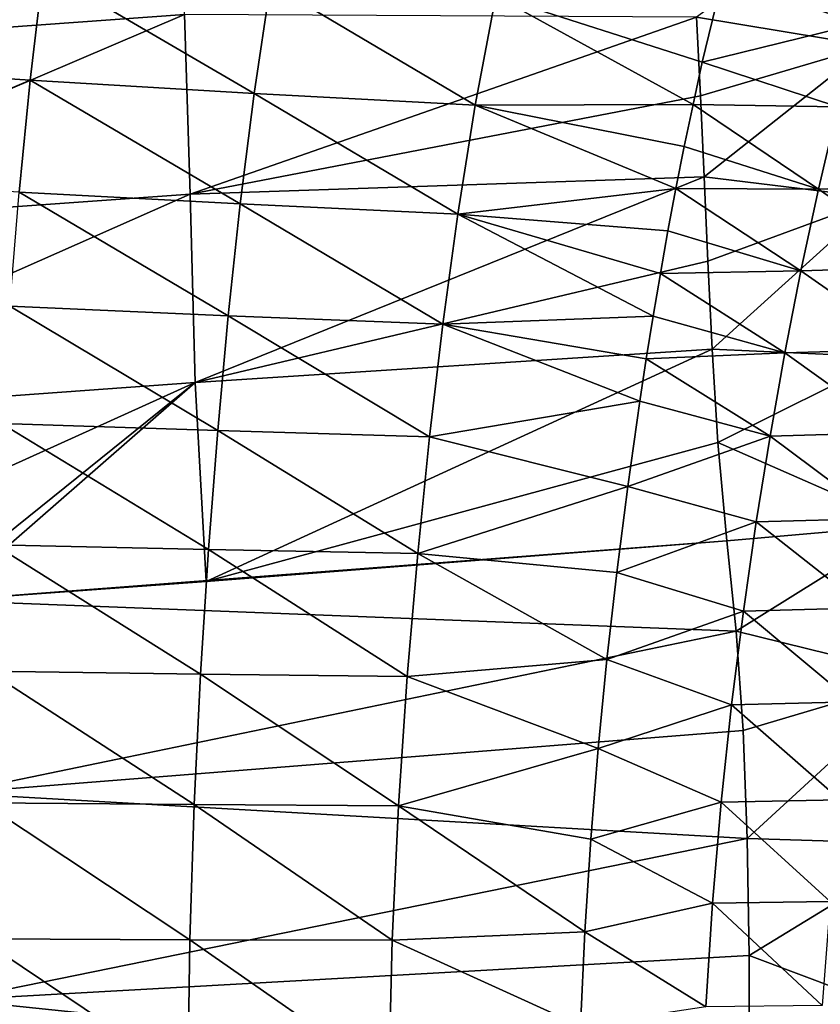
# Model space of a CAD drawing. Header units: metres. Extents: x -109 to 109, y -314 to 82.
# Tile 95 of 191: x -38.25 to -31.93, y 1.69 to 9.46. Entities that reach past the tile are written whole.
import ezdxf

# ---------------------------------------------------------------- set-up
doc = ezdxf.new("R2010")
doc.units = ezdxf.units.M
doc.layers.add('solid_504261_XXX', color=7, linetype='CONTINUOUS')

msp = doc.modelspace()

# ---------------------------------------------------------------- linework, layer by layer
at = {"layer": 'solid_504261_XXX'}
for points in [[(-36.997173, 10.83604, 197.572723), (-40.993053, 10.547537, 197.388687), (-40.969292, 9.215136, 198.371368)], [(-36.997173, 10.83604, 197.572723), (-40.969292, 9.215136, 198.371368), (-36.947624, 9.504734, 198.554962)], [(-32.904568, 9.4837, 199.103271), (-31.536985, 9.259137, 199.468445), (-31.624344, 10.417516, 198.776459)], [(-31.429146, 10.098495, 168.785797), (-31.619097, 9.434228, 168.228424), (-32.700745, 9.789159, 169.174362)], [(-38.063629, 9.85721, 170.965103), (-39.943874, 9.103496, 170.681885), (-39.864414, 9.979609, 171.304031)], [(-38.063629, 9.85721, 170.965103), (-38.167469, 8.986894, 170.34935), (-39.943874, 9.103496, 170.681885)], [(-36.399269, 8.882584, 169.85614), (-38.167469, 8.986894, 170.34935), (-38.063629, 9.85721, 170.965103)], [(-36.268578, 9.748494, 170.474472), (-36.399269, 8.882584, 169.85614), (-38.063629, 9.85721, 170.965103)], [(-34.652424, 8.789757, 169.192474), (-36.399269, 8.882584, 169.85614), (-36.268578, 9.748494, 170.474472)], [(-34.491138, 9.653048, 169.821533), (-34.652424, 8.789757, 169.192474), (-36.268578, 9.748494, 170.474472)], [(-32.700745, 9.789159, 169.174362), (-32.859173, 9.128881, 168.65538), (-34.491138, 9.653048, 169.821533)], [(-31.619097, 9.434228, 168.228424), (-32.859173, 9.128881, 168.65538), (-32.700745, 9.789159, 169.174362)], [(-32.932629, 8.796412, 168.412842), (-34.652424, 8.789757, 169.192474), (-34.491138, 9.653048, 169.821533)], [(-32.859173, 9.128881, 168.65538), (-32.932629, 8.796412, 168.412842), (-34.491138, 9.653048, 169.821533)], [(-36.947624, 9.504734, 198.554962), (-40.969292, 9.215136, 198.371368), (-40.950043, 7.796475, 199.203842)], [(-36.947624, 9.504734, 198.554962), (-40.950043, 7.796475, 199.203842), (-36.903248, 8.087685, 199.362671)], [(-36.947624, 9.504734, 198.554962), (-36.903248, 8.087685, 199.362671), (-32.904568, 9.4837, 199.103271)], [(-36.903248, 8.087685, 199.362671), (-32.872341, 8.864619, 199.436478), (-32.904568, 9.4837, 199.103271)], [(-32.904568, 9.4837, 199.103271), (-32.872341, 8.864619, 199.436478), (-31.536985, 9.259137, 199.468445)], [(-31.619097, 9.434228, 168.228424), (-31.790026, 8.776655, 167.727295), (-32.859173, 9.128881, 168.65538)], [(-32.872341, 8.864619, 199.436478), (-32.843811, 8.224925, 199.732361), (-31.536985, 9.259137, 199.468445)], [(-32.843811, 8.224925, 199.732361), (-31.461456, 8.055575, 200.00415), (-31.536985, 9.259137, 199.468445)], [(-38.167469, 8.986894, 170.34935), (-40.010509, 8.206544, 170.128143), (-39.943874, 9.103496, 170.681885)], [(-31.790026, 8.776655, 167.727295), (-32.932629, 8.796412, 168.412842), (-32.859173, 9.128881, 168.65538)], [(-38.167469, 8.986894, 170.34935), (-38.254276, 8.103532, 169.805038), (-40.010509, 8.206544, 170.128143)], [(-36.509129, 8.011232, 169.313217), (-38.254276, 8.103532, 169.805038), (-38.167469, 8.986894, 170.34935)], [(-36.399269, 8.882584, 169.85614), (-36.509129, 8.011232, 169.313217), (-38.167469, 8.986894, 170.34935)], [(-36.903248, 8.087685, 199.362671), (-32.843811, 8.224925, 199.732361), (-32.872341, 8.864619, 199.436478)], [(-34.78936, 7.928449, 168.643951), (-36.509129, 8.011232, 169.313217), (-36.399269, 8.882584, 169.85614)], [(-34.652424, 8.789757, 169.192474), (-34.78936, 7.928449, 168.643951), (-36.399269, 8.882584, 169.85614)], [(-33.068012, 8.130967, 167.963776), (-34.78936, 7.928449, 168.643951), (-34.652424, 8.789757, 169.192474)], [(-32.932629, 8.796412, 168.412842), (-33.002151, 8.463717, 168.182388), (-34.652424, 8.789757, 169.192474)], [(-33.002151, 8.463717, 168.182388), (-33.068012, 8.130967, 167.963776), (-34.652424, 8.789757, 169.192474)], [(-31.942667, 8.128057, 167.28067), (-33.002151, 8.463717, 168.182388), (-32.932629, 8.796412, 168.412842)], [(-31.790026, 8.776655, 167.727295), (-31.942667, 8.128057, 167.28067), (-32.932629, 8.796412, 168.412842)], [(-30.89283, 8.163886, 166.522537), (-31.942667, 8.128057, 167.28067), (-31.790026, 8.776655, 167.727295)], [(-31.942667, 8.128057, 167.28067), (-33.068012, 8.130967, 167.963776), (-33.002151, 8.463717, 168.182388)], [(-36.903248, 8.087685, 199.362671), (-36.86462, 6.600619, 199.995911), (-32.843811, 8.224925, 199.732361)], [(-36.86462, 6.600619, 199.995911), (-32.815556, 7.559507, 199.994385), (-32.843811, 8.224925, 199.732361)], [(-32.843811, 8.224925, 199.732361), (-32.815556, 7.559507, 199.994385), (-31.461456, 8.055575, 200.00415)], [(-30.89283, 8.163886, 166.522537), (-31.050644, 7.514697, 166.114624), (-31.942667, 8.128057, 167.28067)], [(-36.903248, 8.087685, 199.362671), (-40.950043, 7.796475, 199.203842), (-40.935139, 6.305211, 199.881317)], [(-36.903248, 8.087685, 199.362671), (-40.935139, 6.305211, 199.881317), (-36.86462, 6.600619, 199.995911)], [(-36.603439, 7.127264, 168.835892), (-38.328346, 7.202468, 169.324783), (-38.254276, 8.103532, 169.805038)], [(-36.509129, 8.011232, 169.313217), (-36.603439, 7.127264, 168.835892), (-38.254276, 8.103532, 169.805038)], [(-33.068012, 8.130967, 167.963776), (-33.130665, 7.797526, 167.756195), (-34.78936, 7.928449, 168.643951)], [(-32.080898, 7.482732, 166.880798), (-33.130665, 7.797526, 167.756195), (-33.068012, 8.130967, 167.963776)], [(-31.942667, 8.128057, 167.28067), (-32.080898, 7.482732, 166.880798), (-33.068012, 8.130967, 167.963776)], [(-31.050644, 7.514697, 166.114624), (-32.080898, 7.482732, 166.880798), (-31.942667, 8.128057, 167.28067)], [(-34.908199, 7.059575, 168.163864), (-36.603439, 7.127264, 168.835892), (-36.509129, 8.011232, 169.313217)], [(-34.78936, 7.928449, 168.643951), (-34.908199, 7.059575, 168.163864), (-36.509129, 8.011232, 169.313217)], [(-32.815556, 7.559507, 199.994385), (-32.782127, 6.86226, 200.227295), (-31.461456, 8.055575, 200.00415)], [(-32.782127, 6.86226, 200.227295), (-31.380074, 6.799008, 200.409531), (-31.461456, 8.055575, 200.00415)], [(-33.247894, 7.123575, 167.370743), (-34.908199, 7.059575, 168.163864), (-34.78936, 7.928449, 168.643951)], [(-33.190701, 7.461092, 167.558151), (-33.247894, 7.123575, 167.370743), (-34.78936, 7.928449, 168.643951)], [(-33.130665, 7.797526, 167.756195), (-33.190701, 7.461092, 167.558151), (-34.78936, 7.928449, 168.643951)], [(-32.080898, 7.482732, 166.880798), (-33.190701, 7.461092, 167.558151), (-33.130665, 7.797526, 167.756195)], [(-36.86462, 6.600619, 199.995911), (-32.782127, 6.86226, 200.227295), (-32.815556, 7.559507, 199.994385)], [(-32.080898, 7.482732, 166.880798), (-32.207409, 6.834703, 166.522217), (-33.190701, 7.461092, 167.558151)], [(-31.195185, 6.864497, 165.750183), (-32.207409, 6.834703, 166.522217), (-32.080898, 7.482732, 166.880798)], [(-31.050644, 7.514697, 166.114624), (-31.195185, 6.864497, 165.750183), (-32.080898, 7.482732, 166.880798)], [(-32.207409, 6.834703, 166.522217), (-33.247894, 7.123575, 167.370743), (-33.190701, 7.461092, 167.558151)], [(-36.685745, 6.222112, 168.417908), (-38.392624, 6.277775, 168.903976), (-38.328346, 7.202468, 169.324783)], [(-36.603439, 7.127264, 168.835892), (-36.685745, 6.222112, 168.417908), (-38.328346, 7.202468, 169.324783)], [(-35.013096, 6.172036, 167.744263), (-36.685745, 6.222112, 168.417908), (-36.603439, 7.127264, 168.835892)], [(-34.908199, 7.059575, 168.163864), (-35.013096, 6.172036, 167.744263), (-36.603439, 7.127264, 168.835892)], [(-33.247894, 7.123575, 167.370743), (-33.302036, 6.787374, 167.194992), (-34.908199, 7.059575, 168.163864)], [(-32.207409, 6.834703, 166.522217), (-33.302036, 6.787374, 167.194992), (-33.247894, 7.123575, 167.370743)], [(-33.35326, 6.452859, 167.030716), (-35.013096, 6.172036, 167.744263), (-34.908199, 7.059575, 168.163864)], [(-33.302036, 6.787374, 167.194992), (-33.35326, 6.452859, 167.030716), (-34.908199, 7.059575, 168.163864)], [(-36.86462, 6.600619, 199.995911), (-36.777744, 5.028252, 200.48407), (-32.782127, 6.86226, 200.227295)], [(-36.777744, 5.028252, 200.48407), (-32.73576, 6.12638, 200.435242), (-32.782127, 6.86226, 200.227295)], [(-32.782127, 6.86226, 200.227295), (-32.73576, 6.12638, 200.435242), (-31.380074, 6.799008, 200.409531)], [(-31.195185, 6.864497, 165.750183), (-31.328785, 6.20565, 165.424332), (-32.207409, 6.834703, 166.522217)], [(-32.32431, 6.176994, 166.200592), (-33.35326, 6.452859, 167.030716), (-33.302036, 6.787374, 167.194992)], [(-32.207409, 6.834703, 166.522217), (-32.32431, 6.176994, 166.200592), (-33.302036, 6.787374, 167.194992)], [(-32.73576, 6.12638, 200.435242), (-31.249323, 5.472806, 200.721344), (-31.380074, 6.799008, 200.409531)], [(-31.328785, 6.20565, 165.424332), (-32.32431, 6.176994, 166.200592), (-32.207409, 6.834703, 166.522217)], [(-36.86462, 6.600619, 199.995911), (-40.935139, 6.305211, 199.881317), (-40.98967, 4.73339, 200.409943)], [(-39.020473, 4.865907, 200.434891), (-36.86462, 6.600619, 199.995911), (-40.98967, 4.73339, 200.409943)], [(-39.020473, 4.865907, 200.434891), (-38.838909, 4.87863, 200.43808), (-36.86462, 6.600619, 199.995911)], [(-38.838909, 4.87863, 200.43808), (-36.777744, 5.028252, 200.48407), (-36.86462, 6.600619, 199.995911)], [(-33.35326, 6.452859, 167.030716), (-33.448696, 5.779845, 166.731598), (-35.013096, 6.172036, 167.744263)], [(-32.32431, 6.176994, 166.200592), (-33.448696, 5.779845, 166.731598), (-33.35326, 6.452859, 167.030716)], [(-36.758614, 5.282481, 168.054794), (-38.449226, 5.319557, 168.539566), (-38.392624, 6.277775, 168.903976)], [(-36.685745, 6.222112, 168.417908), (-36.758614, 5.282481, 168.054794), (-38.392624, 6.277775, 168.903976)], [(-35.107079, 5.249264, 167.379379), (-36.758614, 5.282481, 168.054794), (-36.685745, 6.222112, 168.417908)], [(-35.013096, 6.172036, 167.744263), (-35.107079, 5.249264, 167.379379), (-36.685745, 6.222112, 168.417908)], [(-33.448696, 5.779845, 166.731598), (-35.107079, 5.249264, 167.379379), (-35.013096, 6.172036, 167.744263)], [(-32.32431, 6.176994, 166.200592), (-32.433327, 5.499514, 165.912384), (-33.448696, 5.779845, 166.731598)], [(-31.453358, 5.527153, 165.133102), (-32.433327, 5.499514, 165.912384), (-32.32431, 6.176994, 166.200592)], [(-31.328785, 6.20565, 165.424332), (-31.453358, 5.527153, 165.133102), (-32.32431, 6.176994, 166.200592)], [(-36.777744, 5.028252, 200.48407), (-32.665726, 5.34978, 200.619888), (-32.73576, 6.12638, 200.435242)], [(-32.73576, 6.12638, 200.435242), (-32.665726, 5.34978, 200.619888), (-31.249323, 5.472806, 200.721344)], [(-33.448696, 5.779845, 166.731598), (-33.535328, 5.10106, 166.470413), (-35.107079, 5.249264, 167.379379)], [(-32.433327, 5.499514, 165.912384), (-33.535328, 5.10106, 166.470413), (-33.448696, 5.779845, 166.731598)], [(-31.453358, 5.527153, 165.133102), (-31.569658, 4.819683, 164.874481), (-32.433327, 5.499514, 165.912384)], [(-32.433327, 5.499514, 165.912384), (-32.53511, 4.793731, 165.655853), (-33.535328, 5.10106, 166.470413)], [(-32.591423, 4.638051, 200.753967), (-31.249323, 5.472806, 200.721344), (-32.665726, 5.34978, 200.619888)], [(-32.591423, 4.638051, 200.753967), (-31.117121, 4.272597, 200.909119), (-31.249323, 5.472806, 200.721344)], [(-31.569658, 4.819683, 164.874481), (-32.53511, 4.793731, 165.655853), (-32.433327, 5.499514, 165.912384)], [(-38.838909, 4.87863, 200.43808), (-32.665726, 5.34978, 200.619888), (-36.777744, 5.028252, 200.48407)], [(-32.591423, 4.638051, 200.753967), (-32.665726, 5.34978, 200.619888), (-38.838909, 4.87863, 200.43808)], [(-36.822056, 4.29847, 167.746201), (-38.498177, 4.320587, 168.231567), (-38.449226, 5.319557, 168.539566)], [(-36.758614, 5.282481, 168.054794), (-36.822056, 4.29847, 167.746201), (-38.449226, 5.319557, 168.539566)], [(-35.190178, 4.278787, 167.068344), (-36.822056, 4.29847, 167.746201), (-36.758614, 5.282481, 168.054794)], [(-35.107079, 5.249264, 167.379379), (-35.190178, 4.278787, 167.068344), (-36.758614, 5.282481, 168.054794)], [(-33.613159, 4.413563, 166.244995), (-35.190178, 4.278787, 167.068344), (-35.107079, 5.249264, 167.379379)], [(-33.535328, 5.10106, 166.470413), (-33.613159, 4.413563, 166.244995), (-35.107079, 5.249264, 167.379379)], [(-32.53511, 4.793731, 165.655853), (-33.613159, 4.413563, 166.244995), (-33.535328, 5.10106, 166.470413)], [(-38.776764, 3.357027, 200.77504), (-32.591423, 4.638051, 200.753967), (-38.838909, 4.87863, 200.43808)], [(-32.53511, 4.793731, 165.655853), (-32.628372, 4.055537, 165.432465), (-33.613159, 4.413563, 166.244995)], [(-31.676329, 4.078686, 164.649918), (-32.628372, 4.055537, 165.432465), (-32.53511, 4.793731, 165.655853)], [(-31.569658, 4.819683, 164.874481), (-31.676329, 4.078686, 164.649918), (-32.53511, 4.793731, 165.655853)], [(-38.776764, 3.357027, 200.77504), (-32.537594, 3.852479, 200.865692), (-32.591423, 4.638051, 200.753967)], [(-32.591423, 4.638051, 200.753967), (-32.537594, 3.852479, 200.865692), (-31.117121, 4.272597, 200.909119)], [(-33.613159, 4.413563, 166.244995), (-33.68214, 3.709965, 166.052719), (-35.190178, 4.278787, 167.068344)], [(-32.628372, 4.055537, 165.432465), (-33.68214, 3.709965, 166.052719), (-33.613159, 4.413563, 166.244995)], [(-36.873211, 3.268589, 167.49614), (-38.537148, 3.280418, 167.98349), (-38.498177, 4.320587, 168.231567)], [(-36.822056, 4.29847, 167.746201), (-36.873211, 3.268589, 167.49614), (-38.498177, 4.320587, 168.231567)], [(-35.259022, 3.25815, 166.815659), (-36.873211, 3.268589, 167.49614), (-36.822056, 4.29847, 167.746201)], [(-35.190178, 4.278787, 167.068344), (-35.259022, 3.25815, 166.815659), (-36.822056, 4.29847, 167.746201)], [(-33.68214, 3.709965, 166.052719), (-35.259022, 3.25815, 166.815659), (-35.190178, 4.278787, 167.068344)], [(-32.537594, 3.852479, 200.865692), (-32.504913, 2.999626, 200.950607), (-31.117121, 4.272597, 200.909119)], [(-32.504913, 2.999626, 200.950607), (-31.048208, 2.955077, 201.026962), (-31.117121, 4.272597, 200.909119)], [(-32.628372, 4.055537, 165.432465), (-32.710907, 3.285348, 165.245087), (-33.68214, 3.709965, 166.052719)], [(-31.770996, 3.30454, 164.462402), (-32.710907, 3.285348, 165.245087), (-32.628372, 4.055537, 165.432465)], [(-31.676329, 4.078686, 164.649918), (-31.770996, 3.30454, 164.462402), (-32.628372, 4.055537, 165.432465)], [(-38.776764, 3.357027, 200.77504), (-32.504913, 2.999626, 200.950607), (-32.537594, 3.852479, 200.865692)], [(-33.68214, 3.709965, 166.052719), (-33.74073, 2.993379, 165.894577), (-35.259022, 3.25815, 166.815659)], [(-32.710907, 3.285348, 165.245087), (-33.74073, 2.993379, 165.894577), (-33.68214, 3.709965, 166.052719)], [(-38.757404, 1.725511, 200.979553), (-32.504913, 2.999626, 200.950607), (-38.776764, 3.357027, 200.77504)], [(-36.907677, 2.200826, 167.310989), (-38.562561, 2.206309, 167.800797), (-38.537148, 3.280418, 167.98349)], [(-36.873211, 3.268589, 167.49614), (-36.907677, 2.200826, 167.310989), (-38.537148, 3.280418, 167.98349)], [(-35.308441, 2.19617, 166.628525), (-36.907677, 2.200826, 167.310989), (-36.873211, 3.268589, 167.49614)], [(-35.259022, 3.25815, 166.815659), (-35.308441, 2.19617, 166.628525), (-36.873211, 3.268589, 167.49614)], [(-32.710907, 3.285348, 165.245087), (-32.779732, 2.488422, 165.097626), (-33.74073, 2.993379, 165.894577)], [(-31.850451, 2.502913, 164.316071), (-32.779732, 2.488422, 165.097626), (-32.710907, 3.285348, 165.245087)], [(-31.770996, 3.30454, 164.462402), (-31.850451, 2.502913, 164.316071), (-32.710907, 3.285348, 165.245087)], [(-33.787788, 2.262125, 165.770706), (-35.308441, 2.19617, 166.628525), (-35.259022, 3.25815, 166.815659)], [(-33.74073, 2.993379, 165.894577), (-33.787788, 2.262125, 165.770706), (-35.259022, 3.25815, 166.815659)], [(-38.757404, 1.725511, 200.979553), (-32.490292, 2.075144, 201.007721), (-32.504913, 2.999626, 200.950607)], [(-32.779732, 2.488422, 165.097626), (-33.787788, 2.262125, 165.770706), (-33.74073, 2.993379, 165.894577)], [(-32.504913, 2.999626, 200.950607), (-32.490292, 2.075144, 201.007721), (-31.048208, 2.955077, 201.026962)], [(-32.490292, 2.075144, 201.007721), (-31.025951, 1.525385, 201.081985), (-31.048208, 2.955077, 201.026962)], [(-32.779732, 2.488422, 165.097626), (-32.832561, 1.671514, 164.992737), (-33.787788, 2.262125, 165.770706)], [(-31.912235, 1.681106, 164.213608), (-32.832561, 1.671514, 164.992737), (-32.779732, 2.488422, 165.097626)], [(-31.850451, 2.502913, 164.316071), (-31.912235, 1.681106, 164.213608), (-32.779732, 2.488422, 165.097626)], [(-33.787788, 2.262125, 165.770706), (-33.82225, 1.520198, 165.681793), (-35.308441, 2.19617, 166.628525)], [(-32.832561, 1.671514, 164.992737), (-33.82225, 1.520198, 165.681793), (-33.787788, 2.262125, 165.770706)], [(-36.922077, 1.106526, 167.195465), (-38.571678, 1.108194, 167.687744), (-38.562561, 2.206309, 167.800797)], [(-36.907677, 2.200826, 167.310989), (-36.922077, 1.106526, 167.195465), (-38.562561, 2.206309, 167.800797)], [(-35.334442, 1.105719, 166.512054), (-36.922077, 1.106526, 167.195465), (-36.907677, 2.200826, 167.310989)], [(-35.308441, 2.19617, 166.628525), (-35.334442, 1.105719, 166.512054), (-36.907677, 2.200826, 167.310989)], [(-33.82225, 1.520198, 165.681793), (-35.334442, 1.105719, 166.512054), (-35.308441, 2.19617, 166.628525)], [(-38.757404, 1.725511, 200.979553), (-32.487587, 1.072177, 201.038422), (-32.490292, 2.075144, 201.007721)], [(-32.490292, 2.075144, 201.007721), (-32.487587, 1.072177, 201.038422), (-31.025951, 1.525385, 201.081985)], [(-38.757404, 1.725511, 200.979553), (-38.754425, 0, 201.046997), (-32.487587, 1.072177, 201.038422)]]:
    msp.add_3dface(points, dxfattribs=at)

doc.saveas('drawing.dxf')
